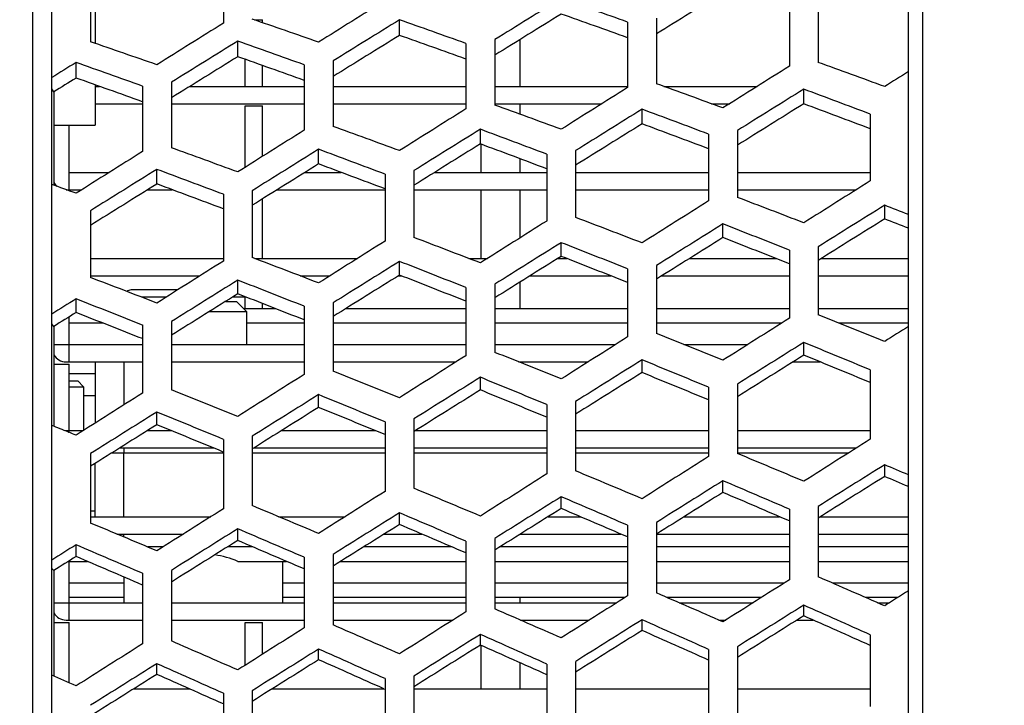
# Model space of a CAD drawing. Header units: millimetres. Extents: x 0 to 420, y 0 to 297.
# Tile 20 of 256: x 62.22 to 69.04, y 92.6 to 97.34. Entities that reach past the tile are written whole.
import ezdxf

# ---------------------------------------------------------------- set-up
doc = ezdxf.new("R2010")
doc.units = ezdxf.units.MM
doc.header["$LTSCALE"] = 23.1
doc.header["$PDMODE"] = 3
doc.header["$PDSIZE"] = 0.3125
doc.layers.get('0').update_dxf_attribs({"linetype": 'CONTINUOUS'})
doc.layers.get('Defpoints').update_dxf_attribs({"linetype": 'CONTINUOUS'})
doc.layers.add('02___PRT_ALL_AXES', color=7, linetype='CONTINUOUS')
doc.layers.add('DIM_PILOTEES', color=7, linetype='CONTINUOUS')
doc.styles.get("Standard").update_dxf_attribs({"font": 'txt', "width": 0.7})
doc.dimstyles.new('DIMSTYLE_9', dxfattribs={"dimtxt": 2.5, "dimasz": 3.5, "dimexe": 2, "dimexo": 0, "dimgap": 2.5, "dimtad": 1, "dimdsep": 46, "dimtxsty": 'Standard', "dimblk": '_FILLED', "dimblk1": '_FILLED', "dimblk2": '_FILLED', "dimcen": 0.09, "dimazin": 2, "dimtp": 0.5, "dimtm": 0.5, "dimtfac": 1, "dimtofl": 0, "dimtmove": 0, "dimatfit": 3, "dimldrblk": '_FILLED', "dimfxl": 0, "dimtolj": 1, "dimarcsym": 0})

# ---------------------------------------------------------------- blocks, each defined once
blk = doc.blocks.new('_FILLED')
at = {"color": 0, "linetype": 'ByBlock'}
blk.add_solid([(0, 0), (-1, 0.1429), (-1, -0.1429)], dxfattribs=at)
blk = doc.blocks.new('*D17')
at = {"layer": 'Defpoints', "color": 0, "linetype": 'Continuous'}
for p in [(26.5717, 84.3796), (72.5461, 83.0419), (116.9726, 71.1378), (76.5547, 37.2231)]:
    blk.add_point(p, dxfattribs=at)
at = {"layer": 'DIM_PILOTEES', "color": 0, "linetype": 'Continuous', "lineweight": -2}
for p, q in [((116.9726, 71.1378), (115.0408, 71.6554)), ((76.5547, 37.2231), (76.3804, 39.2155))]:
    blk.add_line(p, q, dxfattribs=at)
blk.add_arc((72.5461, 83.0419), 45.9938, 349.3611, 270.6389, dxfattribs=at)
at = {"layer": 'DIM_PILOTEES', "color": 0, "linetype": 'Continuous', "lineweight": -2, "xscale": 3.5, "yscale": 3.5, "zscale": 3.5}
for p, rotation in [((116.9726, 71.1378), 257.1805517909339), ((76.5547, 37.2231), 2.819448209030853)]:
    blk.add_blockref('_FILLED', p, dxfattribs=dict(at, rotation=rotation))
at = {"layer": 'DIM_PILOTEES', "color": 0, "linetype": 'Continuous', "insert": (60.1028, 133.353), "char_height": 2.5, "width": 26.732143, "attachment_point": 2, "rotation": 13.89194, "line_spacing_factor": 0.9}
blk.add_mtext('\\A1;{\\ftxt;\\W0.0001;\\H0.0001;\\~}{\\ftxt;\\W7.1285714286;\\H2.5; }{\\ftxt;\\W0.0001;\\H0.0001;\\~}', dxfattribs=at)

msp = doc.modelspace()

# ---------------------------------------------------------------- linework, layer by layer
at = {"color": 7, "linetype": 'Continuous'}
for p, q in [((62.3163, 59.6192), (62.3163, 106.4645)), ((62.4461, 59.6947), (62.4461, 106.389)), ((68.3795, 85.573), (68.3795, 106.1314)), ((68.476, 106.112), (68.476, 85.6969)), ((63.6346, 97.7616), (63.6346, 97.3192)), ((62.7146, 97.633), (62.7146, 97.1906)), ((62.7461, 97.5383), (62.7461, 97.1798)), ((67.5546, 97.4745), (67.5546, 97.0216)), ((67.7546, 97.5009), (67.7546, 97.048)), ((63.8498, 97.3419), (63.9061, 97.3419)), ((63.9061, 97.3225), (63.9061, 97.3419)), ((64.8546, 97.2349), (64.8546, 97.3427)), ((66.4346, 97.3268), (66.4346, 96.8739)), ((66.6346, 97.3532), (66.6346, 96.9003)), ((63.7346, 97.0872), (63.7346, 97.195)), ((65.3146, 97.179), (65.3146, 96.7262)), ((65.5146, 97.2054), (65.5146, 96.7525)), ((65.6877, 97.2051), (65.6877, 96.8819)), ((62.6146, 96.9394), (62.6146, 97.0472)), ((63.7861, 96.8819), (63.7861, 97.0689)), ((64.3946, 97.0577), (64.3946, 96.6048)), ((63.9061, 96.8819), (63.9061, 97.0263)), ((64.1946, 97.0313), (64.1946, 96.5784)), ((63.2746, 96.91), (63.2746, 96.4571)), ((62.4599, 96.8437), (62.4461, 96.8656)), ((62.4599, 96.8437), (62.4599, 96.198)), ((62.7461, 96.8928), (62.7461, 96.6131)), ((62.7461, 96.8819), (62.7768, 96.8819)), ((63.0746, 96.8836), (63.0746, 96.4307)), ((63.403, 96.8819), (64.1946, 96.8819)), ((64.3946, 96.8819), (65.3146, 96.8819)), ((65.5146, 96.8819), (66.4346, 96.8819)), ((66.6853, 96.8819), (67.3319, 96.8819)), ((67.6546, 96.761), (67.6546, 96.8623)), ((62.7461, 96.7619), (63.0746, 96.7619)), ((63.2746, 96.7619), (64.1946, 96.7619)), ((64.3946, 96.7619), (65.3146, 96.7619)), ((65.5146, 96.7619), (66.2561, 96.7619)), ((65.6877, 96.7619), (65.6877, 96.6895)), ((67.0143, 96.7619), (67.1412, 96.7619)), ((63.7861, 96.3216), (63.7861, 96.7459)), ((63.7861, 96.7459), (63.9061, 96.7459)), ((63.9061, 96.3972), (63.9061, 96.7459)), ((66.5346, 96.6222), (66.5346, 96.7235)), ((68.1146, 96.6898), (68.1146, 96.2271)), ((62.4599, 96.6131), (62.7461, 96.6131)), ((62.5661, 96.1659), (62.5661, 96.6131)), ((65.4146, 96.4834), (65.4146, 96.5846)), ((67.1946, 96.5758), (67.1946, 96.1131)), ((66.9946, 96.551), (66.9946, 96.0883)), ((64.2946, 96.3445), (64.2946, 96.4458)), ((65.4194, 96.2859), (65.4194, 96.4834)), ((66.0746, 96.437), (66.0746, 95.9743)), ((65.6877, 96.3811), (65.6877, 96.2859)), ((65.8746, 96.4122), (65.8746, 95.9495)), ((62.5661, 96.2859), (62.844, 96.2859)), ((63.1746, 96.2057), (63.1746, 96.307)), ((64.2002, 96.2859), (64.4515, 96.2859)), ((64.9546, 96.2982), (64.9546, 95.8354)), ((65.0972, 96.2859), (65.8746, 96.2859)), ((66.0746, 96.2859), (66.9946, 96.2859)), ((67.1946, 96.2859), (68.1146, 96.2859)), ((64.7546, 96.2734), (64.7546, 95.8107)), ((62.5461, 96.1659), (62.6533, 96.1659)), ((63.1105, 96.1659), (63.2812, 96.1659)), ((63.8346, 96.1594), (63.8346, 95.6966)), ((64.0074, 96.1659), (64.7546, 96.1659)), ((64.9546, 96.1659), (65.8746, 96.1659)), ((65.4194, 95.6899), (65.4194, 96.1659)), ((65.6877, 96.1659), (65.6877, 95.8317)), ((66.0746, 96.1659), (66.9946, 96.1659)), ((67.1946, 96.1659), (68.0174, 96.1659)), ((63.6346, 96.1346), (63.6346, 95.6719)), ((63.9061, 95.6899), (63.9061, 96.1027)), ((62.7146, 96.0206), (62.7146, 95.5578)), ((68.2146, 95.9641), (68.2146, 96.0587)), ((67.0946, 95.8344), (67.0946, 95.929)), ((65.9746, 95.7047), (65.9746, 95.7993)), ((67.5546, 95.7481), (67.5546, 95.2761)), ((67.7546, 95.7713), (67.7546, 95.2993)), ((62.7146, 95.6899), (63.6346, 95.6899)), ((63.8523, 95.6899), (64.5629, 95.6899)), ((64.8546, 95.575), (64.8546, 95.6696)), ((65.3346, 95.6899), (65.4632, 95.6899)), ((65.9508, 95.6899), (66.0124, 95.6899)), ((66.863, 95.6899), (67.4623, 95.6899)), ((67.7757, 95.6899), (68.3795, 95.6899)), ((66.4346, 95.6184), (66.4346, 95.1464)), ((66.6346, 95.6416), (66.6346, 95.1696)), ((62.7146, 95.5699), (63.4728, 95.5699)), ((63.7346, 95.4453), (63.7346, 95.5399)), ((64.1656, 95.5699), (64.3729, 95.5699)), ((64.8463, 95.5699), (64.8677, 95.5699)), ((65.7585, 95.5699), (66.3178, 95.5699)), ((66.6712, 95.5699), (67.5546, 95.5699)), ((67.7546, 95.5699), (68.3795, 95.5699)), ((63.3175, 95.4719), (62.9961, 95.4719)), ((65.3146, 95.4887), (65.3146, 95.0167)), ((65.5146, 95.5119), (65.5146, 95.0399)), ((65.6877, 95.5256), (65.6877, 95.3419)), ((62.6146, 95.3156), (62.6146, 95.4102)), ((63.2384, 95.4219), (63.0695, 95.4219)), ((63.7861, 95.4219), (63.697, 95.4219)), ((63.7861, 95.3419), (63.7861, 95.4251)), ((63.6489, 95.3919), (63.7261, 95.3919)), ((63.7961, 95.3219), (63.7261, 95.3919)), ((63.998, 95.3419), (63.7761, 95.3419)), ((63.9061, 95.3419), (63.9061, 95.378)), ((64.1946, 95.359), (64.1946, 94.887)), ((64.3946, 95.3822), (64.3946, 94.9102)), ((65.3146, 95.3419), (64.4813, 95.3419)), ((66.4346, 95.3419), (65.5146, 95.3419)), ((67.5546, 95.3419), (66.6346, 95.3419)), ((68.3795, 95.3419), (67.7546, 95.3419)), ((62.5661, 94.9739), (62.5661, 95.2853)), ((63.5368, 95.3219), (63.7961, 95.3219)), ((63.7961, 95.3219), (63.7961, 95.0939)), ((62.4599, 95.2191), (62.4461, 95.2372)), ((62.4599, 95.2191), (62.4599, 94.5284)), ((62.8025, 95.2419), (62.5661, 95.2419)), ((63.0746, 95.2293), (63.0746, 94.7573)), ((63.2746, 95.2525), (63.2746, 94.7805)), ((64.1946, 95.2419), (63.7961, 95.2419)), ((65.3146, 95.2419), (64.3946, 95.2419)), ((66.4346, 95.2419), (65.5146, 95.2419)), ((67.5004, 95.2419), (66.6346, 95.2419)), ((68.3795, 95.2419), (67.898, 95.2419)), ((62.4599, 95.0939), (63.0746, 95.0939)), ((63.2746, 95.0939), (64.1946, 95.0939)), ((64.3946, 95.0939), (65.3146, 95.0939)), ((65.5146, 95.0939), (66.3514, 95.0939)), ((66.8237, 95.0939), (67.2663, 95.0939)), ((67.6546, 95.0202), (67.6546, 95.1081)), ((66.5346, 94.8998), (66.5346, 94.9877)), ((62.4599, 94.9579), (62.5661, 94.9579)), ((62.5461, 94.9739), (63.0746, 94.9739)), ((62.5661, 94.4857), (62.5661, 94.9579)), ((63.2746, 94.9739), (64.1946, 94.9739)), ((64.3946, 94.9739), (65.2467, 94.9739)), ((65.6795, 94.9739), (66.1617, 94.9739)), ((67.5804, 94.9739), (67.7676, 94.9739)), ((62.7461, 94.8919), (62.5661, 94.8919)), ((65.4146, 94.7794), (65.4146, 94.8673)), ((68.1146, 94.9189), (68.1146, 94.4383)), ((62.5661, 94.8419), (62.6259, 94.8419)), ((62.5661, 94.8019), (62.6661, 94.8019)), ((62.6261, 94.8419), (62.6661, 94.8019)), ((62.6661, 94.8019), (62.6661, 94.4988)), ((66.9946, 94.7985), (66.9946, 94.3179)), ((67.1946, 94.82), (67.1946, 94.3394)), ((62.6661, 94.7419), (62.7461, 94.7419)), ((64.2946, 94.659), (64.2946, 94.7469)), ((65.8746, 94.6781), (65.8746, 94.1975)), ((66.0746, 94.6996), (66.0746, 94.219)), ((63.1746, 94.5386), (63.1746, 94.6264)), ((64.9546, 94.5792), (64.9546, 94.0986)), ((64.7546, 94.5577), (64.7546, 94.0771)), ((62.5359, 94.4979), (62.6645, 94.4979)), ((62.5619, 94.4874), (62.5636, 94.4867)), ((63.1094, 94.4979), (63.2739, 94.4979)), ((63.8346, 94.4588), (63.8346, 93.9782)), ((64.037, 94.4979), (64.6867, 94.4979)), ((64.9649, 94.4979), (65.8746, 94.4979)), ((66.0746, 94.4979), (66.9946, 94.4979)), ((67.1946, 94.4979), (68.1146, 94.4979)), ((62.9176, 94.3779), (63.5657, 94.3779)), ((63.6346, 94.4373), (63.6346, 93.9567)), ((63.8455, 94.3779), (64.7546, 94.3779)), ((64.9546, 94.3779), (65.8746, 94.3779)), ((66.0746, 94.3779), (66.9946, 94.3779)), ((67.1946, 94.3779), (68.0191, 94.3779)), ((62.7146, 94.3384), (62.7146, 93.8578)), ((63.6346, 94.3419), (62.8601, 94.3419)), ((62.9461, 93.9019), (62.9461, 94.3419)), ((64.7546, 94.3419), (63.8346, 94.3419)), ((65.8746, 94.3419), (64.9546, 94.3419)), ((66.9946, 94.3419), (66.0746, 94.3419)), ((67.9622, 94.3419), (67.1946, 94.3419)), ((62.7461, 93.9019), (62.7461, 94.2703)), ((68.2146, 94.1806), (68.2146, 94.2616)), ((67.0946, 94.0697), (67.0946, 94.1506)), ((65.9746, 93.9587), (65.9746, 94.0396)), ((67.7546, 93.9732), (67.7546, 93.4846)), ((62.7146, 93.9419), (62.7461, 93.9419)), ((62.7146, 93.9019), (63.5479, 93.9019)), ((64.0173, 93.9019), (64.4778, 93.9019)), ((64.8546, 93.8477), (64.8546, 93.9287)), ((65.8837, 93.9019), (66.1075, 93.9019)), ((66.8267, 93.9019), (67.4862, 93.9019)), ((67.5546, 93.9534), (67.5546, 93.4648)), ((67.7698, 93.9019), (68.3795, 93.9019)), ((66.4346, 93.8425), (66.4346, 93.3539)), ((66.6346, 93.8623), (66.6346, 93.3737)), ((62.8963, 93.7819), (63.3584, 93.7819)), ((62.9461, 93.761), (62.9461, 93.7819)), ((63.7346, 93.7368), (63.7346, 93.8177)), ((64.7493, 93.7819), (65.0086, 93.7819)), ((65.6922, 93.7819), (66.3873, 93.7819)), ((66.6346, 93.7819), (67.5546, 93.7819)), ((67.7546, 93.7819), (68.3795, 93.7819)), ((62.6146, 93.6258), (62.6146, 93.7068)), ((63.2165, 93.6919), (63.1111, 93.6919)), ((63.8397, 93.6919), (63.6628, 93.6919)), ((65.2185, 93.6919), (64.6056, 93.6919)), ((65.3146, 93.7315), (65.3146, 93.243)), ((65.5146, 93.7513), (65.5146, 93.2628)), ((66.4346, 93.6919), (65.5487, 93.6919)), ((67.5546, 93.6919), (66.6346, 93.6919)), ((68.3795, 93.6919), (67.7546, 93.6919)), ((64.3946, 93.6404), (64.3946, 93.1518)), ((62.5661, 93.1859), (62.5661, 93.5955)), ((62.5661, 93.5919), (62.6941, 93.5919)), ((63.7358, 93.5919), (64.073, 93.5919)), ((64.0461, 93.3059), (64.0461, 93.5919)), ((64.1946, 93.6206), (64.1946, 93.132)), ((64.4462, 93.5919), (65.3146, 93.5919)), ((65.5146, 93.5919), (66.4346, 93.5919)), ((66.6346, 93.5919), (67.5546, 93.5919)), ((67.7546, 93.5919), (68.3795, 93.5919)), ((62.4599, 93.529), (62.4461, 93.5432)), ((62.4599, 93.529), (62.4599, 92.7971)), ((63.0746, 93.5097), (63.0746, 93.0211)), ((63.2746, 93.5295), (63.2746, 93.0409)), ((62.9461, 93.4419), (62.5661, 93.4419)), ((62.9461, 93.4839), (62.9461, 93.3059)), ((64.1946, 93.4419), (64.0461, 93.4419)), ((65.3146, 93.4419), (64.3946, 93.4419)), ((66.4346, 93.4419), (65.5146, 93.4419)), ((67.5182, 93.4419), (66.6346, 93.4419)), ((68.3795, 93.4419), (67.8531, 93.4419)), ((62.4599, 93.3059), (63.0746, 93.3059)), ((62.9461, 93.3419), (62.5661, 93.3419)), ((63.2746, 93.3059), (64.1946, 93.3059)), ((64.1946, 93.3419), (64.0461, 93.3419)), ((65.3146, 93.3419), (64.3946, 93.3419)), ((64.3946, 93.3059), (65.3146, 93.3059)), ((66.4155, 93.3419), (65.5146, 93.3419)), ((65.5146, 93.3059), (66.3586, 93.3059)), ((65.6877, 93.3419), (65.6877, 93.3059)), ((67.3602, 93.3419), (66.7079, 93.3419)), ((66.7907, 93.3059), (67.3034, 93.3059)), ((67.6546, 93.2151), (67.6546, 93.2891)), ((68.3052, 93.3419), (68.0828, 93.3419)), ((68.1654, 93.3059), (68.2484, 93.3059)), ((62.4599, 93.1699), (62.5661, 93.1699)), ((62.5461, 93.1859), (63.0746, 93.1859)), ((62.5661, 92.7508), (62.5661, 93.1699)), ((63.2746, 93.1859), (64.1946, 93.1859)), ((63.7861, 92.8732), (63.7861, 93.1699)), ((63.7861, 93.1699), (63.9061, 93.1699)), ((63.9061, 92.9493), (63.9061, 93.1699)), ((64.3946, 93.1859), (65.2243, 93.1859)), ((65.6915, 93.1859), (66.1691, 93.1859)), ((66.5346, 93.1138), (66.5346, 93.1877)), ((67.0661, 93.1859), (67.1141, 93.1859)), ((67.6078, 93.1859), (67.7204, 93.1859)), ((65.4146, 93.0124), (65.4146, 93.0864)), ((68.1146, 93.0841), (68.1146, 92.5883)), ((65.4194, 92.7099), (65.4194, 93.0103)), ((64.2946, 92.9111), (64.2946, 92.985)), ((66.9946, 92.9828), (66.9946, 92.4869)), ((67.1946, 93.0009), (67.1946, 92.505)), ((63.1746, 92.8097), (63.1746, 92.8837)), ((65.6877, 92.8909), (65.6877, 92.7099)), ((65.8746, 92.8815), (65.8746, 92.3856)), ((66.0746, 92.8996), (66.0746, 92.4037)), ((64.7546, 92.7801), (64.7546, 92.2843)), ((64.9546, 92.7982), (64.9546, 92.3024)), ((63.0149, 92.7099), (63.3992, 92.7099)), ((63.6346, 92.6788), (63.6346, 92.1829)), ((63.8346, 92.6969), (63.8346, 92.201)), ((63.9731, 92.7099), (64.7464, 92.7099)), ((64.7464, 92.7099), (64.7546, 92.7062)), ((64.9546, 92.7099), (65.8746, 92.7099)), ((66.0746, 92.7099), (66.9946, 92.7099)), ((67.1946, 92.7099), (68.1146, 92.7099))]:
    msp.add_line(p, q, dxfattribs=at)
for centre, radius, start, end in [((62.5461, 96.2659), 0.1, 210.22853, 229.29562), ((62.9961, 95.4219), 0.05, 90, 127.17355), ((62.5461, 95.0739), 0.1, 210.22853, 270), ((62.5461, 93.2859), 0.1, 210.22853, 270)]:
    msp.add_arc(centre, radius, start, end, dxfattribs=at)
for centre, major_axis, ratio, start_param, end_param in [((91.1157, 95.3197), (56.6805, 29.637), 0.215761, 1.893142, 1.902052), ((90.1219, 95.0195), (56.5663, 29.1297), 0.230306, 1.914293, 1.923333), ((89.9241, 95.2844), (56.5177, 29.5519), 0.215761, 1.893091, 1.902027), ((92.1991, 70.5852), (57.5062, -30.0688), 0.215761, 2.144542, 2.153439), ((89.731, 95.1893), (56.0788, 29.3224), 0.215761, 1.892952, 1.901957), ((92.0059, 70.6802), (57.0673, -29.8393), 0.215761, 2.14461, 2.153576), ((88.7372, 94.8922), (55.9651, 28.8201), 0.230306, 1.91439, 1.923528), ((87.847, 71.2734), (55.5785, -28.621), 0.230306, 2.123192, 2.132272), ((88.5393, 95.1541), (55.9161, 29.2373), 0.215761, 1.892899, 1.90193), ((90.8143, 70.7155), (56.9045, -29.7542), 0.215761, 2.144636, 2.153627), ((86.4622, 71.4007), (54.9772, -28.3114), 0.230306, 2.122994, 2.132172), ((87.1546, 95.0238), (55.3144, 28.9227), 0.215761, 1.892703, 1.901832), ((89.4295, 70.8458), (56.3029, -29.4396), 0.215761, 2.144732, 2.15382), ((88.3462, 95.059), (55.4771, 29.0078), 0.215761, 1.892757, 1.901859), ((90.6212, 70.8106), (56.4656, -29.5247), 0.215761, 2.144706, 2.153768), ((85.7698, 94.8934), (54.7127, 28.6081), 0.215761, 1.892503, 1.895879), ((88.0448, 70.9762), (55.7012, -29.125), 0.215761, 2.14483, 2.154017), ((86.9614, 94.9287), (54.8754, 28.6932), 0.215761, 1.892558, 1.901759), ((89.2364, 70.9409), (55.8639, -29.2101), 0.215761, 2.144803, 2.153963), ((92.6936, 70.5386), (57.7211, -30.1812), 0.215761, 2.118147, 2.126898), ((93.5838, 95.6289), (58.1079, 30.3834), 0.215761, 1.919766, 1.92857), ((94.9686, 95.7592), (58.7096, 30.698), 0.215761, 1.92526, 1.928389), ((85.5767, 94.7983), (54.2738, 28.3786), 0.215761, 1.892354, 1.895478), ((87.8516, 71.0712), (55.2622, -28.8955), 0.215761, 2.144903, 2.154163), ((91.3089, 70.6689), (57.1194, -29.8666), 0.215761, 2.117963, 2.126805), ((92.1991, 95.4985), (57.5062, 30.0688), 0.215761, 1.919858, 1.928755), ((92.0012, 95.7509), (57.4584, 30.4639), 0.201229, 1.899426, 1.908222), ((94.2762, 70.1141), (58.4476, -30.9883), 0.201229, 2.13835, 2.147109), ((91.8081, 95.6537), (57.0192, 30.231), 0.201229, 1.899291, 1.908154), ((94.083, 70.2112), (58.0083, -30.7554), 0.201229, 2.138416, 2.147242), ((90.8143, 95.3682), (56.9045, 29.7542), 0.215761, 1.919952, 1.928943), ((89.9241, 70.7993), (56.5177, -29.5519), 0.215761, 2.117775, 2.126711), ((90.6165, 95.6177), (56.8563, 30.1447), 0.201229, 1.89924, 1.908129), ((92.8914, 70.2472), (57.8455, -30.6691), 0.201229, 2.138441, 2.147291), ((89.4295, 95.2379), (56.3029, 29.4396), 0.215761, 1.920048, 1.929136), ((88.5393, 70.9296), (55.9161, -29.2373), 0.215761, 2.117584, 2.126615), ((89.2317, 95.4845), (56.2543, 29.8254), 0.201229, 1.899051, 1.908033), ((91.5067, 70.3804), (57.2434, -30.3499), 0.201229, 2.138534, 2.147478), ((90.4233, 95.5205), (56.4171, 29.9118), 0.201229, 1.899102, 1.908059), ((92.6983, 70.3444), (57.4062, -30.4362), 0.201229, 2.138509, 2.147427), ((88.0448, 95.1075), (55.7012, 29.125), 0.215761, 1.920145, 1.929333), ((87.1546, 71.0599), (55.3144, -28.9227), 0.215761, 2.117388, 2.126516), ((87.847, 95.3514), (55.6522, 29.5062), 0.201229, 1.898857, 1.907936), ((90.1219, 70.5136), (56.6413, -30.0307), 0.201229, 2.138629, 2.147668), ((89.0386, 95.3874), (55.815, 29.5926), 0.201229, 1.898909, 1.907963), ((91.3135, 70.4775), (56.8042, -30.117), 0.201229, 2.138603, 2.147617), ((86.4622, 95.2182), (55.0501, 29.187), 0.201229, 1.898658, 1.907837), ((88.7372, 70.6467), (56.0392, -29.7114), 0.201229, 2.138726, 2.147863), ((87.6538, 95.2542), (55.213, 29.2734), 0.201229, 1.898712, 1.907864), ((89.9288, 70.6107), (56.2021, -29.7978), 0.201229, 2.138699, 2.14781), ((94.2762, 95.9697), (58.4476, 30.9883), 0.201229, 1.925775, 1.934534), ((85.7698, 71.1903), (54.7127, -28.6081), 0.215761, 2.117187, 2.120563), ((86.2691, 95.121), (54.6109, 28.9541), 0.201229, 1.898511, 1.907763), ((88.544, 70.7439), (55.6, -29.4786), 0.201229, 2.138798, 2.148008), ((92.8914, 95.8365), (57.8455, 30.6691), 0.201229, 1.925866, 1.934717), ((92.0012, 70.3328), (57.4584, -30.4639), 0.201229, 2.112001, 2.120797), ((92.6936, 96.0727), (57.7976, 31.0325), 0.186713, 1.905889, 1.91464), ((94.9686, 69.7879), (58.7873, -31.5639), 0.186713, 2.137518, 2.140647), ((91.5067, 95.7033), (57.2434, 30.3499), 0.201229, 1.925959, 1.934903), ((90.6165, 70.466), (56.8563, -30.1447), 0.201229, 2.111815, 2.120704), ((92.5005, 95.9736), (57.358, 30.7965), 0.186713, 1.905756, 1.914573), ((94.7754, 69.887), (58.3478, -31.328), 0.186713, 2.137626, 2.140779), ((91.3089, 95.9368), (57.1951, 30.709), 0.186713, 1.905705, 1.914547), ((93.5838, 69.9237), (58.1849, -31.2405), 0.186713, 2.132024, 2.140828), ((90.1219, 95.5701), (56.6413, 30.0307), 0.201229, 1.926054, 1.935094), ((89.2317, 70.5992), (56.2543, -29.8254), 0.201229, 2.111625, 2.120608), ((91.1157, 95.8377), (56.7556, 30.473), 0.186713, 1.905569, 1.914479), ((93.3907, 70.0228), (57.7453, -31.0045), 0.186713, 2.132091, 2.140962), ((89.9241, 95.801), (56.5926, 30.3856), 0.186713, 1.905518, 1.914453), ((92.1991, 70.0596), (57.5824, -30.917), 0.186713, 2.132116, 2.141013), ((88.7372, 95.437), (56.0392, 29.7114), 0.201229, 1.926151, 1.935288), ((87.847, 70.7323), (55.6522, -29.5062), 0.201229, 2.111431, 2.120511), ((88.5393, 95.6652), (55.9901, 30.0621), 0.186713, 1.905326, 1.914357), ((90.8143, 70.1954), (56.9799, -30.5935), 0.186713, 2.13221, 2.141201), ((89.731, 95.7019), (56.1531, 30.1496), 0.186713, 1.905378, 1.914383), ((92.0059, 70.1586), (57.1429, -30.681), 0.186713, 2.132184, 2.14115), ((86.4622, 70.8655), (55.0501, -29.187), 0.201229, 2.111233, 2.120411), ((87.1546, 95.5293), (55.3877, 29.7386), 0.186713, 1.90513, 1.914258), ((89.4295, 70.3312), (56.3774, -30.27), 0.186713, 2.132305, 2.141394), ((88.3462, 95.5661), (55.5506, 29.8261), 0.186713, 1.905183, 1.914285), ((90.6212, 70.2945), (56.5404, -30.3575), 0.186713, 2.132279, 2.141341), ((85.7698, 95.3935), (54.7852, 29.4151), 0.186713, 1.904929, 1.908306), ((88.0448, 70.467), (55.775, -29.9465), 0.186713, 2.132403, 2.14159), ((86.9614, 95.4302), (54.9481, 29.5026), 0.186713, 1.904984, 1.914185), ((89.2364, 70.4303), (55.9379, -30.034), 0.186713, 2.132377, 2.141537), ((85.5767, 95.2944), (54.3457, 29.1791), 0.186713, 1.90478, 1.907904), ((87.8516, 70.5661), (55.3354, -29.7106), 0.186713, 2.132476, 2.141737), ((93.5838, 96.16), (58.1849, 31.2405), 0.186713, 1.932192, 1.940996), ((92.6936, 70.011), (57.7976, -31.0325), 0.186713, 2.105721, 2.114471), ((94.9686, 96.2958), (58.7873, 31.5639), 0.186713, 1.937686, 1.940815), ((92.1991, 96.0242), (57.5824, 30.917), 0.186713, 1.932284, 1.941181), ((91.3089, 70.1469), (57.1951, -30.709), 0.186713, 2.105537, 2.114379), ((92.0012, 96.2412), (57.5334, 31.2452), 0.172219, 1.912456, 1.921252), ((94.2762, 69.6153), (58.5238, -31.7831), 0.172219, 2.12532, 2.134078), ((90.8143, 95.8883), (56.9799, 30.5935), 0.186713, 1.932378, 1.94137), ((89.9241, 70.2827), (56.5926, -30.3856), 0.186713, 2.105349, 2.114285), ((90.6165, 96.1029), (56.9306, 30.9178), 0.172219, 1.912271, 1.921159), ((92.8914, 69.7536), (57.921, -31.4557), 0.172219, 2.125411, 2.134261), ((91.8081, 96.1403), (57.0936, 31.0064), 0.172219, 1.912321, 1.921184), ((94.083, 69.7162), (58.084, -31.5442), 0.172219, 2.125386, 2.134211), ((89.4295, 95.7525), (56.3774, 30.27), 0.186713, 1.932474, 1.941562), ((88.5393, 70.4185), (55.9901, -30.0621), 0.186713, 2.105157, 2.114188), ((89.2317, 95.9646), (56.3277, 30.5904), 0.172219, 1.912081, 1.921064), ((91.5067, 69.8919), (57.3181, -31.1283), 0.172219, 2.125504, 2.134448), ((90.4233, 96.002), (56.4907, 30.679), 0.172219, 1.912132, 1.92109), ((92.6983, 69.8545), (57.4812, -31.2168), 0.172219, 2.125479, 2.134397), ((88.0448, 95.6167), (55.775, 29.9465), 0.186713, 1.932572, 1.941759), ((87.1546, 70.5544), (55.3877, -29.7386), 0.186713, 2.104961, 2.11409), ((87.847, 95.8263), (55.7248, 30.263), 0.172219, 1.911887, 1.920966), ((90.1219, 70.0302), (56.7153, -30.8009), 0.172219, 2.125599, 2.134638), ((89.0386, 95.8637), (55.8879, 30.3516), 0.172219, 1.91194, 1.920993), ((91.3135, 69.9928), (56.8783, -30.8894), 0.172219, 2.125573, 2.134586), ((87.6538, 95.7254), (55.285, 30.0241), 0.172219, 1.911743, 1.920894), ((89.9288, 70.1311), (56.2754, -30.562), 0.172219, 2.125669, 2.13478), ((86.4622, 95.688), (55.122, 29.9356), 0.172219, 1.911689, 1.920867), ((88.7372, 70.1685), (56.1124, -30.4735), 0.172219, 2.125696, 2.134833), ((85.7698, 70.6902), (54.7852, -29.4151), 0.186713, 2.105816, 2.108137), ((86.2691, 95.5871), (54.6822, 29.6967), 0.172219, 1.911541, 1.920793), ((88.544, 70.2694), (55.6726, -30.2346), 0.172219, 2.125768, 2.134978), ((85.7698, 70.6902), (54.7852, -29.4151), 0.186713, 2.104761, 2.105781), ((94.2762, 96.4684), (58.5238, 31.7831), 0.172219, 1.938806, 1.947564), ((92.8914, 96.3301), (57.921, 31.4557), 0.172219, 1.938897, 1.947747), ((92.0012, 69.8425), (57.5334, -31.2452), 0.172219, 2.098971, 2.107767), ((92.6936, 96.5302), (57.8709, 31.7533), 0.157748, 1.919465, 1.928216), ((94.9686, 69.3225), (58.8619, -32.297), 0.157748, 2.123942, 2.127071), ((91.5067, 96.1918), (57.3181, 31.1283), 0.172219, 1.938989, 1.947933), ((90.6165, 69.9808), (56.9306, -30.9178), 0.172219, 2.098785, 2.107673), ((92.5005, 96.4277), (57.4308, 31.5118), 0.157748, 1.919331, 1.928148), ((94.7754, 69.425), (58.4218, -32.0556), 0.157748, 2.12405, 2.127203), ((91.3089, 96.3896), (57.2677, 31.4223), 0.157748, 1.919281, 1.928123), ((93.5838, 69.4631), (58.2587, -31.9661), 0.157748, 2.118448, 2.127252), ((90.1219, 96.0535), (56.7153, 30.8009), 0.172219, 1.939084, 1.948124), ((89.2317, 70.1191), (56.3277, -30.5904), 0.172219, 2.098595, 2.107578), ((89.9241, 96.249), (56.6644, 31.0913), 0.157748, 1.919093, 1.928029), ((92.1991, 69.6037), (57.6554, -31.6351), 0.157748, 2.11854, 2.127437), ((91.1157, 96.2871), (56.8276, 31.1808), 0.157748, 1.919145, 1.928055), ((93.3907, 69.5656), (57.8186, -31.7246), 0.157748, 2.118515, 2.127386), ((87.847, 70.2574), (55.7248, -30.263), 0.172219, 2.098401, 2.107481), ((88.7372, 95.9152), (56.1124, 30.4735), 0.172219, 1.939181, 1.948319), ((88.5393, 96.1084), (56.0612, 30.7603), 0.157748, 1.918902, 1.927932), ((90.8143, 69.7443), (57.0522, -31.3041), 0.157748, 2.118634, 2.127625), ((89.731, 96.1465), (56.2243, 30.8498), 0.157748, 1.918954, 1.927959), ((92.0059, 69.7062), (57.2154, -31.3936), 0.157748, 2.118608, 2.127574), ((86.4622, 70.3957), (55.122, -29.9356), 0.172219, 2.098203, 2.107381), ((88.3462, 96.0059), (55.6211, 30.5188), 0.157748, 1.918759, 1.927861), ((90.6212, 69.8468), (56.6121, -31.0626), 0.157748, 2.118703, 2.127765), ((87.1546, 95.9678), (55.4579, 30.4293), 0.157748, 1.918705, 1.927834), ((89.4295, 69.8849), (56.449, -30.9731), 0.157748, 2.11873, 2.127818), ((85.7698, 95.8272), (54.8547, 30.0983), 0.157748, 1.918505, 1.921881), ((88.0448, 70.0255), (55.8457, -30.6421), 0.157748, 2.118828, 2.128015), ((86.9614, 95.8653), (55.0178, 30.1878), 0.157748, 1.91856, 1.927761), ((89.2364, 69.9874), (56.0089, -30.7316), 0.157748, 2.118801, 2.127961), ((85.5767, 95.7247), (54.4146, 29.8568), 0.157748, 1.918356, 1.92148), ((87.8516, 70.128), (55.4056, -30.4006), 0.157748, 2.1189, 2.128161), ((63.4961, 93.0419), (0, 0.6), 1, -0.411138, -0.131284), ((93.5838, 96.6206), (58.2587, 31.9661), 0.157748, 1.945768, 1.954572), ((92.6936, 69.5535), (57.8709, -31.7533), 0.157748, 2.092145, 2.100895), ((92.1991, 96.48), (57.6554, 31.6351), 0.157748, 1.94586, 1.954757), ((91.3089, 69.6941), (57.2677, -31.4223), 0.157748, 2.091961, 2.100803), ((94.9686, 96.7612), (58.8619, 32.297), 0.157748, 1.951262, 1.954391), ((92.0012, 96.6607), (57.6034, 31.899), 0.143303, 1.926523, 1.935319), ((94.2762, 69.1886), (58.595, -32.4481), 0.143303, 2.111253, 2.120012), ((90.8143, 96.3394), (57.0522, 31.3041), 0.157748, 1.945954, 1.954945), ((89.9241, 69.8347), (56.6644, -31.0913), 0.157748, 2.091773, 2.100709), ((91.8081, 96.5565), (57.1631, 31.6552), 0.143303, 1.926388, 1.935251), ((94.083, 69.2927), (58.1547, -32.2043), 0.143303, 2.11132, 2.120145), ((88.5393, 69.9753), (56.0612, -30.7603), 0.157748, 2.091581, 2.100612), ((90.6165, 96.518), (56.9998, 31.5648), 0.143303, 1.926337, 1.935225), ((92.8914, 69.3313), (57.9914, -32.1139), 0.143303, 2.111344, 2.120195), ((89.4295, 96.1988), (56.449, 30.9731), 0.157748, 1.94605, 1.955138), ((89.2317, 96.3752), (56.3962, 31.2305), 0.143303, 1.926147, 1.93513), ((91.5067, 69.474), (57.3879, -31.7796), 0.143303, 2.111437, 2.120381), ((90.4233, 96.4138), (56.5595, 31.3209), 0.143303, 1.926199, 1.935156), ((92.6983, 69.4354), (57.5511, -31.87), 0.143303, 2.111412, 2.12033), ((88.0448, 96.0582), (55.8457, 30.6421), 0.157748, 1.946148, 1.955335), ((87.1546, 70.1159), (55.4579, -30.4293), 0.157748, 2.091385, 2.100514), ((89.0386, 96.2711), (55.9559, 30.9866), 0.143303, 1.926006, 1.935059), ((91.3135, 69.5781), (56.9475, -31.5358), 0.143303, 2.111506, 2.12052), ((87.847, 96.2325), (55.7926, 30.8962), 0.143303, 1.925953, 1.935033), ((90.1219, 69.6167), (56.7843, -31.4454), 0.143303, 2.111532, 2.120572), ((86.4622, 96.0898), (55.189, 30.562), 0.143303, 1.925755, 1.934933), ((88.7372, 69.7594), (56.1807, -31.1111), 0.143303, 2.111629, 2.120766), ((87.6538, 96.1284), (55.3523, 30.6524), 0.143303, 8.208994, 8.218146), ((89.9288, 69.7208), (56.3439, -31.2015), 0.143303, 2.111764, 2.120713), ((86.2691, 95.9857), (54.7487, 30.3181), 0.143303, 8.208793, 8.218045), ((88.544, 69.8635), (55.7403, -30.8673), 0.143303, 2.111701, 2.120911), ((85.7698, 70.2565), (54.8547, -30.0983), 0.157748, 2.091185, 2.094561)]:
    msp.add_ellipse(centre, major_axis=major_axis, ratio=ratio, start_param=start_param, end_param=end_param, dxfattribs=at)
at = {"layer": '02___PRT_ALL_AXES', "color": 7, "linetype": 'Continuous'}
for p, q in [((62.7461, 94.9739), (62.7461, 94.5495)), ((62.9461, 94.9739), (62.9461, 94.6761)), ((62.9461, 94.3779), (62.9461, 94.3419))]:
    msp.add_line(p, q, dxfattribs=at)

# ---------------------------------------------------------------- dimensions: what is measured, and where the dimension line sits
at = {"layer": 'DIM_PILOTEES', "color": 2, "linetype": 'Continuous'}
dim = msp.add_angular_dim_3p(base=(26.5717, 84.3796), center=(72.5461, 83.0419), p1=(116.9726, 71.1378), p2=(76.5547, 37.2231), text='{\\ftxt;\\W0.0001;\\H0.0001;\\~}{\\ftxt;\\W7.1285714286;\\H2.5; }{\\ftxt;\\W0.0001;\\H0.0001;\\~}', dimstyle='DIMSTYLE_9', dxfattribs=at)
dim.commit()
dim.dimension.update_dxf_attribs({"geometry": '*D17', "text_midpoint": (61.5033, 127.6903), "dimtype": 165})

doc.saveas('drawing.dxf')
